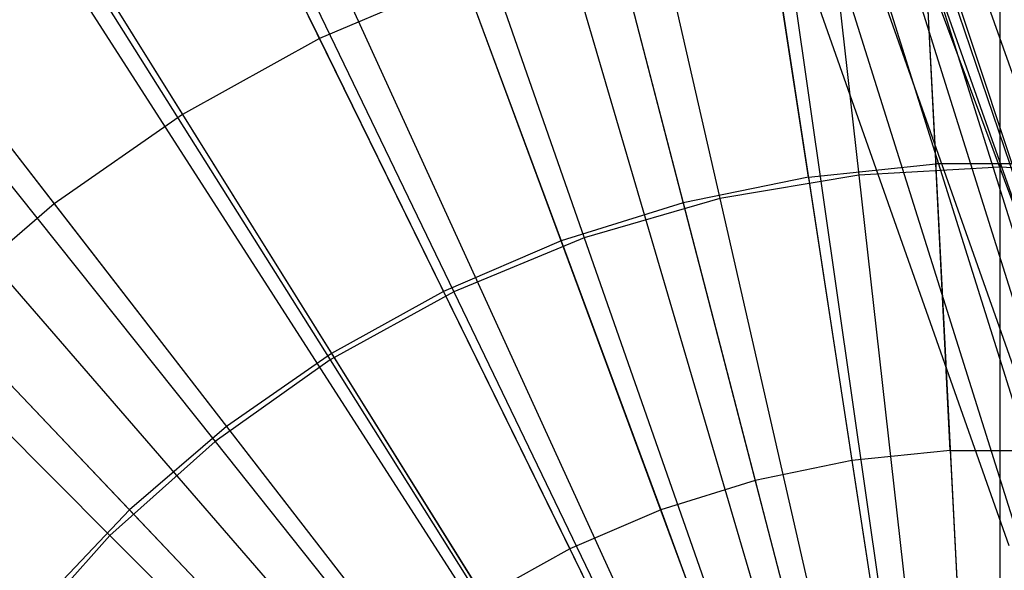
# Model space of a CAD drawing. Extents: x 0.2 to 44.2, y -21.9 to 24.
# Tile 202 of 239: x 37.134 to 38.179, y 4.657 to 5.241. Entities that reach past the tile are written whole.
import ezdxf

# ---------------------------------------------------------------- set-up
doc = ezdxf.new("R2010")
doc.units = 0
doc.header["$LTSCALE"] = 2.54
doc.layers.get('0').update_dxf_attribs({"color": 13, "linetype": 'CONTINUOUS'})

# ---------------------------------------------------------------- blocks, each defined once
blk = doc.blocks.new('GRUPUJ_2')
at = {"color": 0}
for p, q in [((34.2028, 24.2134, 7.0499), (34.2028, 22.3734, 7.5999)), ((34.2028, 24.2134, 7.0499), (34.2028, 22.3734, 7.5999)), ((34.0888, 24.2106, 7.0499), (34.182, 22.3729, 7.5999)), ((34.0888, 24.2106, 7.0499), (34.182, 22.3729, 7.5999)), ((33.8621, 24.1875, 7.0499), (34.1407, 22.3687, 7.5999)), ((33.8621, 24.1875, 7.0499), (34.1407, 22.3687, 7.5999)), ((33.8826, 24.1905, 7.0499), (34.1444, 22.3693, 7.5999)), ((33.8826, 24.1905, 7.0499), (34.1444, 22.3693, 7.5999)), ((33.6388, 24.1416, 7.0499), (34.1, 22.3604, 7.5999)), ((33.6388, 24.1416, 7.0499), (34.1, 22.3604, 7.5999)), ((33.5689, 24.1223, 7.0499), (34.0873, 22.3568, 7.5999)), ((33.5689, 24.1223, 7.0499), (34.0873, 22.3568, 7.5999)), ((33.4213, 24.0734, 7.0499), (34.0604, 22.3479, 7.5999)), ((33.4213, 24.0734, 7.0499), (34.0604, 22.3479, 7.5999)), ((33.2681, 24.0101, 7.0499), (34.0325, 22.3364, 7.5999)), ((33.2681, 24.0101, 7.0499), (34.0325, 22.3364, 7.5999)), ((33.2119, 23.9835, 7.0499), (34.0222, 22.3315, 7.5999)), ((33.2119, 23.9835, 7.0499), (34.0222, 22.3315, 7.5999)), ((33.0126, 23.8729, 7.0499), (33.9859, 22.3114, 7.5999)), ((33.0126, 23.8729, 7.0499), (33.9859, 22.3114, 7.5999)), ((32.9863, 23.8563, 7.0499), (33.9811, 22.3084, 7.5999)), ((32.9863, 23.8563, 7.0499), (33.9811, 22.3084, 7.5999)), ((32.8255, 23.7427, 7.0499), (33.9518, 22.2877, 7.5999)), ((32.8255, 23.7427, 7.0499), (33.9518, 22.2877, 7.5999)), ((33.3517, 23.6986, 7.19), (33.481, 23.4348, 7.3017)), ((33.3517, 23.6986, 7.19), (33.481, 23.4348, 7.3017)), ((32.7293, 23.6639, 7.0499), (33.9343, 22.2733, 7.5999)), ((32.7293, 23.6639, 7.0499), (33.9343, 22.2733, 7.5999)), ((33.1805, 23.6035, 7.19), (33.3359, 23.3543, 7.3017)), ((33.1805, 23.6035, 7.19), (33.3359, 23.3543, 7.3017)), ((34.1198, 23.6002, 7.3017), (34.1349, 23.3018, 7.3986)), ((34.1198, 23.6002, 7.3017), (34.1349, 23.3018, 7.3986)), ((32.6526, 23.5942, 7.0499), (33.9203, 22.2606, 7.5999)), ((32.6526, 23.5942, 7.0499), (33.9203, 22.2606, 7.5999)), ((33.9999, 23.288, 7.3986), (33.9546, 23.5834, 7.3017)), ((33.9999, 23.288, 7.3986), (33.9546, 23.5834, 7.3017)), ((33.792, 23.55, 7.3017), (33.8669, 23.2607, 7.3986)), ((33.792, 23.55, 7.3017), (33.8669, 23.2607, 7.3986)), ((33.6336, 23.5003, 7.3017), (33.481, 23.4348, 7.3017)), ((33.6336, 23.5003, 7.3017), (33.481, 23.4348, 7.3017)), ((33.6336, 23.5003, 7.3017), (33.7374, 23.2201, 7.3986)), ((33.6336, 23.5003, 7.3017), (33.7374, 23.2201, 7.3986)), ((33.0198, 23.4917, 7.19), (33.1996, 23.2594, 7.3017)), ((33.0198, 23.4917, 7.19), (33.1996, 23.2594, 7.3017)), ((33.481, 23.4348, 7.3017), (33.3359, 23.3543, 7.3017)), ((33.481, 23.4348, 7.3017), (33.3359, 23.3543, 7.3017)), ((33.481, 23.4348, 7.3017), (33.6126, 23.1665, 7.3986)), ((33.481, 23.4348, 7.3017), (33.6126, 23.1665, 7.3986)), ((33.3359, 23.3543, 7.3017), (33.1996, 23.2594, 7.3017)), ((33.3359, 23.3543, 7.3017), (33.1996, 23.2594, 7.3017)), ((33.3359, 23.3543, 7.3017), (33.494, 23.1006, 7.3986)), ((33.3359, 23.3543, 7.3017), (33.494, 23.1006, 7.3986)), ((33.9999, 23.288, 7.3986), (34.1349, 23.3018, 7.3986)), ((33.9999, 23.288, 7.3986), (34.1349, 23.3018, 7.3986)), ((34.1503, 22.9978, 7.4806), (34.1349, 23.3018, 7.3986)), ((34.2707, 23.3018, 7.3986), (34.1349, 23.3018, 7.3986)), ((34.2707, 23.3018, 7.3986), (34.1349, 23.3018, 7.3986)), ((34.1503, 22.9978, 7.4806), (34.1349, 23.3018, 7.3986)), ((33.9999, 23.288, 7.3986), (33.8669, 23.2607, 7.3986)), ((33.9999, 23.288, 7.3986), (33.8669, 23.2607, 7.3986)), ((33.9999, 23.288, 7.3986), (34.046, 22.9872, 7.4806)), ((33.9999, 23.288, 7.3986), (34.046, 22.9872, 7.4806)), ((33.1996, 23.2594, 7.3017), (33.0737, 23.1513, 7.3017)), ((33.1996, 23.2594, 7.3017), (33.0737, 23.1513, 7.3017)), ((33.1996, 23.2594, 7.3017), (33.3825, 23.0231, 7.3986)), ((33.1996, 23.2594, 7.3017), (33.3825, 23.0231, 7.3986)), ((33.8669, 23.2607, 7.3986), (33.7374, 23.2201, 7.3986)), ((33.8669, 23.2607, 7.3986), (33.7374, 23.2201, 7.3986)), ((33.8669, 23.2607, 7.3986), (33.9432, 22.9661, 7.4806)), ((33.8669, 23.2607, 7.3986), (33.9432, 22.9661, 7.4806)), ((33.7374, 23.2201, 7.3986), (33.6126, 23.1665, 7.3986)), ((33.7374, 23.2201, 7.3986), (33.6126, 23.1665, 7.3986)), ((33.7374, 23.2201, 7.3986), (33.8431, 22.9347, 7.4806)), ((33.7374, 23.2201, 7.3986), (33.8431, 22.9347, 7.4806)), ((33.6126, 23.1665, 7.3986), (33.494, 23.1006, 7.3986)), ((33.6126, 23.1665, 7.3986), (33.494, 23.1006, 7.3986)), ((33.6126, 23.1665, 7.3986), (33.7467, 22.8933, 7.4806)), ((33.6126, 23.1665, 7.3986), (33.7467, 22.8933, 7.4806)), ((33.0737, 23.1513, 7.3017), (33.2795, 22.9347, 7.3986)), ((33.0737, 23.1513, 7.3017), (33.2795, 22.9347, 7.3986)), ((33.494, 23.1006, 7.3986), (33.3825, 23.0231, 7.3986)), ((33.494, 23.1006, 7.3986), (33.3825, 23.0231, 7.3986)), ((33.494, 23.1006, 7.3986), (33.6549, 22.8424, 7.4806)), ((33.494, 23.1006, 7.3986), (33.6549, 22.8424, 7.4806)), ((33.3825, 23.0231, 7.3986), (33.2795, 22.9347, 7.3986)), ((33.3825, 23.0231, 7.3986), (33.2795, 22.9347, 7.3986)), ((33.3825, 23.0231, 7.3986), (33.5688, 22.7824, 7.4806)), ((33.3825, 23.0231, 7.3986), (33.5688, 22.7824, 7.4806)), ((34.1503, 22.9978, 7.4806), (34.046, 22.9872, 7.4806)), ((34.1503, 22.9978, 7.4806), (34.046, 22.9872, 7.4806)), ((34.1503, 22.9978, 7.4806), (34.166, 22.6879, 7.5478)), ((34.1503, 22.9978, 7.4806), (34.2552, 22.9978, 7.4806)), ((34.1503, 22.9978, 7.4806), (34.166, 22.6879, 7.5478)), ((34.1503, 22.9978, 7.4806), (34.2552, 22.9978, 7.4806)), ((34.046, 22.9872, 7.4806), (33.9432, 22.9661, 7.4806)), ((34.046, 22.9872, 7.4806), (33.9432, 22.9661, 7.4806)), ((34.046, 22.9872, 7.4806), (34.0929, 22.6805, 7.5478)), ((34.046, 22.9872, 7.4806), (34.0929, 22.6805, 7.5478)), ((33.9432, 22.9661, 7.4806), (33.8431, 22.9347, 7.4806)), ((33.9432, 22.9661, 7.4806), (33.8431, 22.9347, 7.4806)), ((33.9432, 22.9661, 7.4806), (34.021, 22.6657, 7.5478)), ((33.9432, 22.9661, 7.4806), (34.021, 22.6657, 7.5478)), ((33.186, 22.8363, 7.3986), (33.2795, 22.9347, 7.3986)), ((33.186, 22.8363, 7.3986), (33.2795, 22.9347, 7.3986)), ((33.4892, 22.7141, 7.4806), (33.2795, 22.9347, 7.3986)), ((33.4892, 22.7141, 7.4806), (33.2795, 22.9347, 7.3986)), ((33.8431, 22.9347, 7.4806), (33.7467, 22.8933, 7.4806)), ((33.8431, 22.9347, 7.4806), (33.7467, 22.8933, 7.4806)), ((33.8431, 22.9347, 7.4806), (33.9508, 22.6437, 7.5478)), ((33.8431, 22.9347, 7.4806), (33.9508, 22.6437, 7.5478)), ((33.7467, 22.8933, 7.4806), (33.6549, 22.8424, 7.4806)), ((33.7467, 22.8933, 7.4806), (33.6549, 22.8424, 7.4806)), ((33.7467, 22.8933, 7.4806), (33.8833, 22.6147, 7.5478)), ((33.7467, 22.8933, 7.4806), (33.8833, 22.6147, 7.5478))]:
    blk.add_line(p, q, dxfattribs=at)
blk = doc.blocks.new('KARO-10934_STL')
at = {"color": 0}
for p, q in [((37.4673, 6.979, 125.9495), (38.305, 4.7331, 125.9495)), ((37.4673, 6.979, 125.9495), (38.305, 4.7331, 125.9495)), ((38.3473, 4.7311, 125.9865), (37.741, 6.4507, 125.9865)), ((38.3473, 4.7311, 125.9865), (37.741, 6.4507, 125.9865)), ((38.3053, 4.7188, 125.9335), (37.7006, 6.434, 125.9335)), ((38.3053, 4.7188, 125.9335), (37.7006, 6.434, 125.9335)), ((37.646, 6.4113, 125.8986), (38.2486, 4.7022, 125.8986)), ((37.646, 6.4113, 125.8986), (38.2486, 4.7022, 125.8986)), ((37.5837, 6.3855, 125.8858), (38.1838, 4.6832, 125.8858)), ((37.5837, 6.3855, 125.8858), (38.1838, 4.6832, 125.8858)), ((38.4418, 4.2091, 124.3613), (37.9326, 5.8321, 124.3613)), ((37.9326, 5.8321, 124.3613), (38.305, 4.7331, 124.3996)), ((37.9326, 5.8321, 124.3613), (38.305, 4.7331, 124.3996)), ((38.4418, 4.2091, 124.3613), (37.9326, 5.8321, 124.3613)), ((38.305, 4.7331, 125.9495), (37.9397, 5.8347, 124.3996)), ((38.305, 4.7331, 125.9495), (37.9397, 5.8347, 124.3996)), ((38.305, 4.7331, 124.3996), (37.9397, 5.8347, 124.3996)), ((38.305, 4.7331, 124.3996), (37.9397, 5.8347, 124.3996)), ((38.4208, 4.2036, 124.3288), (37.9123, 5.8246, 124.3288)), ((38.4208, 4.2036, 124.3288), (37.9123, 5.8246, 124.3288)), ((38.3894, 4.1955, 124.3072), (37.8819, 5.8133, 124.3072)), ((38.3894, 4.1955, 124.3072), (37.8819, 5.8133, 124.3072)), ((37.846, 5.8, 124.2995), (38.3524, 4.1859, 124.2995)), ((37.846, 5.8, 124.2995), (38.3524, 4.1859, 124.2995))]:
    blk.add_line(p, q, dxfattribs=at)
blk.add_blockref('GRUPUJ_2', (3.9714, -18.2138, 12.8689), dxfattribs=at)
blk = doc.blocks.new('GRUPUJ_1')
at = {"color": 0}
for p, q in [((37.9521, 27.6715, 18.7694), (37.9521, 27.0249, 18.9556)), ((37.9521, 27.6715, 18.7694), (37.9521, 27.0249, 18.9556)), ((37.9521, 27.6715, 7.4428), (37.9521, 27.0249, 7.2565)), ((37.9521, 27.6715, 7.4428), (37.9521, 27.0249, 7.2565)), ((37.7302, 27.659, 18.7694), (37.8026, 27.0165, 18.9556)), ((37.7302, 27.659, 18.7694), (37.8026, 27.0165, 18.9556)), ((37.7302, 27.659, 7.4428), (37.8026, 27.0165, 7.2565)), ((37.7302, 27.659, 7.4428), (37.8026, 27.0165, 7.2565)), ((37.5111, 27.6218, 18.7694), (37.655, 26.9915, 18.9556)), ((37.5111, 27.6218, 18.7694), (37.655, 26.9915, 18.9556)), ((37.5111, 27.6218, 7.4428), (37.655, 26.9915, 7.2565)), ((37.5111, 27.6218, 7.4428), (37.655, 26.9915, 7.2565)), ((37.2975, 27.5603, 18.7694), (37.5111, 26.95, 18.9556)), ((37.2975, 27.5603, 18.7694), (37.5111, 26.95, 18.9556)), ((37.2975, 27.5603, 7.4428), (37.5111, 26.95, 7.2565)), ((37.2975, 27.5603, 7.4428), (37.5111, 26.95, 7.2565)), ((37.0922, 27.4752, 18.7694), (37.3728, 26.8927, 18.9556)), ((37.0922, 27.4752, 18.7694), (37.3728, 26.8927, 18.9556)), ((37.0922, 27.4752, 7.4428), (37.3728, 26.8927, 7.2565)), ((37.0922, 27.4752, 7.4428), (37.3728, 26.8927, 7.2565)), ((36.8977, 27.3677, 18.7694), (37.2417, 26.8203, 18.9556)), ((36.8977, 27.3677, 18.7694), (37.2417, 26.8203, 18.9556)), ((36.8977, 27.3677, 7.4428), (37.2417, 26.8203, 7.2565)), ((36.8977, 27.3677, 7.4428), (37.2417, 26.8203, 7.2565)), ((36.7165, 27.2391, 18.7694), (37.1196, 26.7336, 18.9556)), ((36.7165, 27.2391, 18.7694), (37.1196, 26.7336, 18.9556)), ((36.7165, 27.2391, 7.4428), (37.1196, 26.7336, 7.2565)), ((36.7165, 27.2391, 7.4428), (37.1196, 26.7336, 7.2565)), ((36.5508, 27.0911, 18.7694), (37.008, 26.6339, 18.9556)), ((36.5508, 27.0911, 18.7694), (37.008, 26.6339, 18.9556)), ((36.5508, 27.0911, 7.4428), (37.008, 26.6339, 7.2565)), ((36.5508, 27.0911, 7.4428), (37.008, 26.6339, 7.2565)), ((37.9521, 27.0249, 18.9556), (37.8026, 27.0165, 18.9556)), ((37.9521, 27.0249, 18.9556), (37.8026, 27.0165, 18.9556)), ((37.9521, 27.0249, 7.2565), (37.8026, 27.0165, 7.2565)), ((37.9521, 27.0249, 7.2565), (37.8026, 27.0165, 7.2565)), ((38.1015, 27.0165, 18.9556), (37.9521, 27.0249, 18.9556)), ((37.9521, 27.0249, 18.9556), (37.9521, 26.3616, 19.0683)), ((38.1015, 27.0165, 18.9556), (37.9521, 27.0249, 18.9556)), ((37.9521, 27.0249, 18.9556), (37.9521, 26.3616, 19.0683)), ((37.9521, 27.0249, 7.2565), (37.9521, 26.3616, 7.1438)), ((38.1015, 27.0165, 7.2565), (37.9521, 27.0249, 7.2565)), ((38.1015, 27.0165, 7.2565), (37.9521, 27.0249, 7.2565)), ((37.9521, 27.0249, 7.2565), (37.9521, 26.3616, 7.1438)), ((37.8026, 27.0165, 18.9556), (37.655, 26.9915, 18.9556)), ((37.8026, 27.0165, 18.9556), (37.655, 26.9915, 18.9556)), ((37.8026, 27.0165, 7.2565), (37.655, 26.9915, 7.2565)), ((37.8026, 27.0165, 7.2565), (37.655, 26.9915, 7.2565)), ((37.8026, 27.0165, 18.9556), (37.8768, 26.3574, 19.0683)), ((37.8026, 27.0165, 18.9556), (37.8768, 26.3574, 19.0683)), ((37.8026, 27.0165, 7.2565), (37.8768, 26.3574, 7.1438)), ((37.8026, 27.0165, 7.2565), (37.8768, 26.3574, 7.1438)), ((37.655, 26.9915, 18.9556), (37.5111, 26.95, 18.9556)), ((37.655, 26.9915, 18.9556), (37.5111, 26.95, 18.9556)), ((37.655, 26.9915, 7.2565), (37.5111, 26.95, 7.2565)), ((37.655, 26.9915, 7.2565), (37.5111, 26.95, 7.2565)), ((37.655, 26.9915, 18.9556), (37.8026, 26.3447, 19.0683)), ((37.655, 26.9915, 18.9556), (37.8026, 26.3447, 19.0683)), ((37.655, 26.9915, 7.2565), (37.8026, 26.3447, 7.1438)), ((37.655, 26.9915, 7.2565), (37.8026, 26.3447, 7.1438)), ((37.5111, 26.95, 18.9556), (37.3728, 26.8927, 18.9556)), ((37.5111, 26.95, 18.9556), (37.3728, 26.8927, 18.9556)), ((37.5111, 26.95, 7.2565), (37.3728, 26.8927, 7.2565)), ((37.5111, 26.95, 7.2565), (37.3728, 26.8927, 7.2565)), ((37.5111, 26.95, 18.9556), (37.7302, 26.3239, 19.0683)), ((37.5111, 26.95, 18.9556), (37.7302, 26.3239, 19.0683)), ((37.5111, 26.95, 7.2565), (37.7302, 26.3239, 7.1438)), ((37.5111, 26.95, 7.2565), (37.7302, 26.3239, 7.1438)), ((37.3728, 26.8927, 18.9556), (37.2417, 26.8203, 18.9556)), ((37.3728, 26.8927, 18.9556), (37.2417, 26.8203, 18.9556)), ((37.3728, 26.8927, 7.2565), (37.2417, 26.8203, 7.2565)), ((37.3728, 26.8927, 7.2565), (37.2417, 26.8203, 7.2565)), ((37.3728, 26.8927, 18.9556), (37.6606, 26.2951, 19.0683)), ((37.3728, 26.8927, 18.9556), (37.6606, 26.2951, 19.0683)), ((37.3728, 26.8927, 7.2565), (37.6606, 26.2951, 7.1438)), ((37.3728, 26.8927, 7.2565), (37.6606, 26.2951, 7.1438)), ((37.2417, 26.8203, 18.9556), (37.1196, 26.7336, 18.9556)), ((37.2417, 26.8203, 18.9556), (37.1196, 26.7336, 18.9556)), ((37.2417, 26.8203, 7.2565), (37.1196, 26.7336, 7.2565)), ((37.2417, 26.8203, 7.2565), (37.1196, 26.7336, 7.2565)), ((37.2417, 26.8203, 18.9556), (37.5946, 26.2586, 19.0683)), ((37.2417, 26.8203, 18.9556), (37.5946, 26.2586, 19.0683)), ((37.2417, 26.8203, 7.2565), (37.5946, 26.2586, 7.1438)), ((37.2417, 26.8203, 7.2565), (37.5946, 26.2586, 7.1438)), ((37.1196, 26.7336, 18.9556), (37.008, 26.6339, 18.9556)), ((37.1196, 26.7336, 18.9556), (37.008, 26.6339, 18.9556)), ((37.1196, 26.7336, 7.2565), (37.008, 26.6339, 7.2565)), ((37.1196, 26.7336, 7.2565), (37.008, 26.6339, 7.2565)), ((37.1196, 26.7336, 18.9556), (37.5332, 26.215, 19.0683)), ((37.1196, 26.7336, 18.9556), (37.5332, 26.215, 19.0683)), ((37.1196, 26.7336, 7.2565), (37.5332, 26.215, 7.1438)), ((37.1196, 26.7336, 7.2565), (37.5332, 26.215, 7.1438)), ((37.008, 26.6339, 18.9556), (36.9082, 26.5222, 18.9556)), ((37.008, 26.6339, 18.9556), (36.9082, 26.5222, 18.9556)), ((37.008, 26.6339, 7.2565), (36.9082, 26.5222, 7.2565)), ((37.008, 26.6339, 7.2565), (36.9082, 26.5222, 7.2565)), ((37.008, 26.6339, 18.9556), (37.477, 26.1648, 19.0683)), ((37.008, 26.6339, 18.9556), (37.477, 26.1648, 19.0683)), ((37.008, 26.6339, 7.2565), (37.477, 26.1648, 7.1438)), ((37.008, 26.6339, 7.2565), (37.477, 26.1648, 7.1438))]:
    blk.add_line(p, q, dxfattribs=at)
blk = doc.blocks.new('GRUPUJ_3')
at = {"color": 0}
for name, p in [('GRUPUJ_1', (0, 0)), ('KARO-10934_STL', (-0.2222, 21.9402, -1.2505))]:
    blk.add_blockref(name, p, dxfattribs=at)

msp = doc.modelspace()

# ---------------------------------------------------------------- block references
at = {"color": 0}
msp.add_blockref('GRUPUJ_3', (0.2222, -21.9402, 1.2505), dxfattribs=at)

doc.saveas('drawing.dxf')
